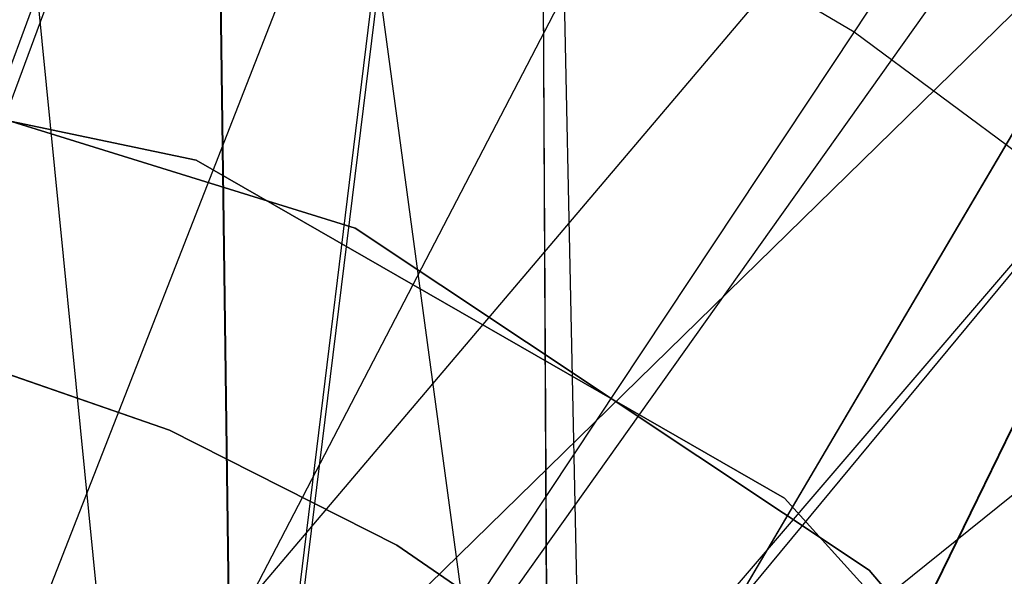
# Model space of a CAD drawing. Extents: x 0.1 to 16.1, y -3 to 3.
# Tile 44 of 65: x 8.217 to 8.444, y 0.371 to 0.5. Entities that reach past the tile are written whole.
import ezdxf

# ---------------------------------------------------------------- set-up
doc = ezdxf.new("R2010")
doc.units = 0
doc.header["$LTSCALE"] = 2.54
doc.layers.get('0').update_dxf_attribs({"color": 13, "linetype": 'CONTINUOUS'})

# ---------------------------------------------------------------- blocks, each defined once
blk = doc.blocks.new('DROPS_WOOD_D_PM_STL')
at = {"color": 0}
for p, q in [((8.14676, 0.3061, 16.34463), (8.33641, 0.81362, 16.34872)), ((8.14676, 0.3061, 16.34463), (8.33641, 0.81362, 16.34872)), ((8.26705, 0.24817, 16.34651), (8.33641, 0.81362, 16.34872)), ((8.26705, 0.24817, 16.34651), (8.33641, 0.81362, 16.34872)), ((8.33641, 0.81362, 16.34872), (8.3397, 0.16382, 16.3485)), ((8.33641, 0.81362, 16.34872), (8.3397, 0.16382, 16.3485)), ((8.33641, 0.81362, 16.34872), (8.35029, 0.14379, 16.34884)), ((8.33641, 0.81362, 16.34872), (8.35029, 0.14379, 16.34884)), ((8.25946, 0.81156, 20.34864), (8.26705, 0.24611, 20.3487)), ((8.25946, 0.81156, 20.34864), (8.26705, 0.24611, 20.3487)), ((8.26705, 0.24611, 20.3487), (8.97008, 0.81151, 20.4449)), ((8.26705, 0.24611, 20.3487), (8.97008, 0.81151, 20.4449)), ((8.35029, 0.13761, 28.33513), (8.25946, 0.80744, 28.34059)), ((8.35029, 0.13761, 28.33513), (8.25946, 0.80744, 28.34059)), ((8.26705, 0.24199, 28.33995), (8.25946, 0.80744, 28.34059)), ((8.26705, 0.24199, 28.33995), (8.25946, 0.80744, 28.34059)), ((8.14676, 0.29786, 32.34407), (8.33641, 0.80538, 32.3405)), ((8.14676, 0.29786, 32.34407), (8.33641, 0.80538, 32.3405)), ((8.33641, 0.80538, 32.3405), (8.26705, 0.23993, 32.34214)), ((8.33641, 0.80538, 32.3405), (8.26705, 0.23993, 32.34214)), ((8.33641, 0.80538, 32.3405), (8.3397, 0.15557, 32.34006)), ((8.33641, 0.80538, 32.3405), (8.3397, 0.15557, 32.34006)), ((8.24676, 0.24938, 20.85856), (8.19218, 0.8, 20.85638)), ((8.24676, 0.24938, 20.85856), (8.19218, 0.8, 20.85638)), ((8.1948, 0.27716, 27.8527), (8.6386, 0.8, 27.80972)), ((8.1948, 0.27716, 27.8527), (8.6386, 0.8, 27.80972)), ((8.21007, 0.27034, 32.35781), (8.75179, 0.8, 32.39413)), ((8.21007, 0.27034, 32.35781), (8.75179, 0.8, 32.39413)), ((8.24675, 0.24939, 27.85061), (8.6386, 0.8, 27.80972)), ((8.24675, 0.24939, 27.85061), (8.6386, 0.8, 27.80972)), ((8.24676, 0.24938, 20.85856), (8.6386, 0.8, 20.89945)), ((8.24676, 0.24938, 20.85856), (8.6386, 0.8, 20.89945)), ((8.26705, 0.23455, 32.35932), (8.75179, 0.8, 32.39413)), ((8.26705, 0.23455, 32.35932), (8.75179, 0.8, 32.39413)), ((8.29213, 0.21213, 20.86102), (8.6386, 0.8, 20.89945)), ((8.29213, 0.21213, 20.86102), (8.6386, 0.8, 20.89945)), ((8.6386, 0.8, 27.80972), (8.29213, 0.21213, 27.84815)), ((8.6386, 0.8, 27.80972), (8.29213, 0.21213, 27.84815)), ((8.32939, 0.16674, 27.84569), (8.6386, 0.8, 27.80972)), ((8.32939, 0.16674, 27.84569), (8.6386, 0.8, 27.80972)), ((8.32953, 0.16654, 20.86349), (8.6386, 0.8, 20.89945)), ((8.32953, 0.16654, 20.86349), (8.6386, 0.8, 20.89945)), ((8.57123, 0.7405, 2.286), (8.40965, 0.49692, 2.22278)), ((8.57123, 0.7405, 2.286), (8.40965, 0.49692, 2.22278)), ((8.29716, 0.55538, 2.22278), (8.1889, 0.27852, 2.19005)), ((8.29716, 0.55538, 2.22278), (8.1889, 0.27852, 2.19005)), ((8.35496, 0.52915, 2.22278), (8.21789, 0.26537, 2.19005)), ((8.35496, 0.52915, 2.22278), (8.21789, 0.26537, 2.19005)), ((8.35496, 0.52915, 2.22278), (8.40965, 0.49692, 2.22278)), ((8.35496, 0.52915, 2.22278), (8.40965, 0.49692, 2.22278)), ((8.10479, 0.49938, 16.033), (8.2579, 0.46728, 16.033)), ((8.2579, 0.46728, 15.973), (8.10479, 0.49938, 15.973)), ((8.10479, 0.49938, 16.033), (8.2579, 0.46728, 16.033)), ((8.2579, 0.46728, 15.973), (8.10479, 0.49938, 15.973)), ((8.40965, 0.49692, 2.22278), (8.24532, 0.24921, 2.19005)), ((8.40965, 0.49692, 2.22278), (8.24532, 0.24921, 2.19005)), ((8.40965, 0.49692, 2.22278), (8.4606, 0.45907, 2.22278)), ((8.40965, 0.49692, 2.22278), (8.4606, 0.45907, 2.22278)), ((8.2946, 0.45161, 213.39407), (8.15867, 0.49377, 213.39407)), ((8.15867, 0.49377, 213.47407), (8.2946, 0.45161, 213.47407)), ((8.15867, 0.49377, 213.47407), (8.2946, 0.45161, 213.47407)), ((8.2946, 0.45161, 213.39407), (8.15867, 0.49377, 213.39407)), ((8.2579, 0.46728, 16.033), (8.39359, 0.38944, 16.033)), ((8.39359, 0.38944, 15.973), (8.2579, 0.46728, 15.973)), ((8.2579, 0.46728, 16.033), (8.39359, 0.38944, 16.033)), ((8.2579, 0.46728, 16.033), (8.2579, 0.46728, 15.973)), ((8.39359, 0.38944, 15.973), (8.2579, 0.46728, 15.973)), ((8.2579, 0.46728, 16.033), (8.2579, 0.46728, 15.973)), ((8.4606, 0.45907, 2.22278), (8.27087, 0.23022, 2.19005)), ((8.4606, 0.45907, 2.22278), (8.27087, 0.23022, 2.19005)), ((8.41314, 0.37285, 213.39407), (8.2946, 0.45161, 213.39407)), ((8.2946, 0.45161, 213.39407), (8.2946, 0.45161, 213.47407)), ((8.2946, 0.45161, 213.47407), (8.41314, 0.37285, 213.47407)), ((8.2946, 0.45161, 213.39407), (8.2946, 0.45161, 213.47407)), ((8.2946, 0.45161, 213.47407), (8.41314, 0.37285, 213.47407)), ((8.41314, 0.37285, 213.39407), (8.2946, 0.45161, 213.39407)), ((8.25177, 0.40509, 28.35251), (8.19625, 0.42437, 28.35251)), ((8.19625, 0.42437, 27.85251), (8.25177, 0.40509, 27.85251)), ((8.25177, 0.40509, 28.35251), (8.19625, 0.42437, 28.35251)), ((8.19625, 0.42437, 27.85251), (8.25177, 0.40509, 27.85251)), ((8.25177, 0.40509, 20.86645), (8.19625, 0.42437, 20.86645)), ((8.19625, 0.42437, 20.36645), (8.25177, 0.40509, 20.36645)), ((8.25177, 0.40509, 20.86645), (8.19625, 0.42437, 20.86645)), ((8.19625, 0.42437, 20.36645), (8.25177, 0.40509, 20.36645)), ((8.30423, 0.37858, 28.35251), (8.25177, 0.40509, 28.35251)), ((8.25177, 0.40509, 27.85251), (8.30423, 0.37858, 27.85251)), ((8.25177, 0.40509, 28.35251), (8.25177, 0.40509, 27.85251)), ((8.30423, 0.37858, 28.35251), (8.25177, 0.40509, 28.35251)), ((8.25177, 0.40509, 27.85251), (8.30423, 0.37858, 27.85251)), ((8.25177, 0.40509, 28.35251), (8.25177, 0.40509, 27.85251)), ((8.30423, 0.37858, 20.86645), (8.25177, 0.40509, 20.86645)), ((8.25177, 0.40509, 20.36645), (8.30423, 0.37858, 20.36645)), ((8.25177, 0.40509, 20.86645), (8.25177, 0.40509, 20.36645)), ((8.30423, 0.37858, 20.86645), (8.25177, 0.40509, 20.86645)), ((8.25177, 0.40509, 20.36645), (8.30423, 0.37858, 20.36645)), ((8.25177, 0.40509, 20.86645), (8.25177, 0.40509, 20.36645)), ((8.39359, 0.38944, 16.033), (8.49858, 0.27347, 16.033)), ((8.49858, 0.27347, 15.973), (8.39359, 0.38944, 15.973)), ((8.39359, 0.38944, 16.033), (8.49858, 0.27347, 16.033)), ((8.39359, 0.38944, 16.033), (8.39359, 0.38944, 15.973)), ((8.49858, 0.27347, 15.973), (8.39359, 0.38944, 15.973)), ((8.39359, 0.38944, 16.033), (8.39359, 0.38944, 15.973)), ((8.35269, 0.34531, 28.35251), (8.30423, 0.37858, 28.35251)), ((8.30423, 0.37858, 27.85251), (8.35269, 0.34531, 27.85251)), ((8.30423, 0.37858, 28.35251), (8.30423, 0.37858, 27.85251)), ((8.35269, 0.34531, 28.35251), (8.30423, 0.37858, 28.35251)), ((8.30423, 0.37858, 27.85251), (8.35269, 0.34531, 27.85251)), ((8.30423, 0.37858, 28.35251), (8.30423, 0.37858, 27.85251)), ((8.35269, 0.34531, 20.86645), (8.30423, 0.37858, 20.86645)), ((8.30423, 0.37858, 20.36645), (8.35269, 0.34531, 20.36645)), ((8.30423, 0.37858, 20.86645), (8.30423, 0.37858, 20.36645)), ((8.35269, 0.34531, 20.86645), (8.30423, 0.37858, 20.86645)), ((8.30423, 0.37858, 20.36645), (8.35269, 0.34531, 20.36645)), ((8.30423, 0.37858, 20.86645), (8.30423, 0.37858, 20.36645)), ((8.50469, 0.26389, 213.39407), (8.41314, 0.37285, 213.39407)), ((8.41314, 0.37285, 213.39407), (8.41314, 0.37285, 213.47407)), ((8.41314, 0.37285, 213.47407), (8.50469, 0.26389, 213.47407)), ((8.41314, 0.37285, 213.39407), (8.41314, 0.37285, 213.47407)), ((8.41314, 0.37285, 213.47407), (8.50469, 0.26389, 213.47407)), ((8.50469, 0.26389, 213.39407), (8.41314, 0.37285, 213.39407))]:
    blk.add_line(p, q, dxfattribs=at)

msp = doc.modelspace()

# ---------------------------------------------------------------- block references
at = {"color": 250}
msp.add_blockref('DROPS_WOOD_D_PM_STL', (0, 0), dxfattribs=at)

doc.saveas('drawing.dxf')
